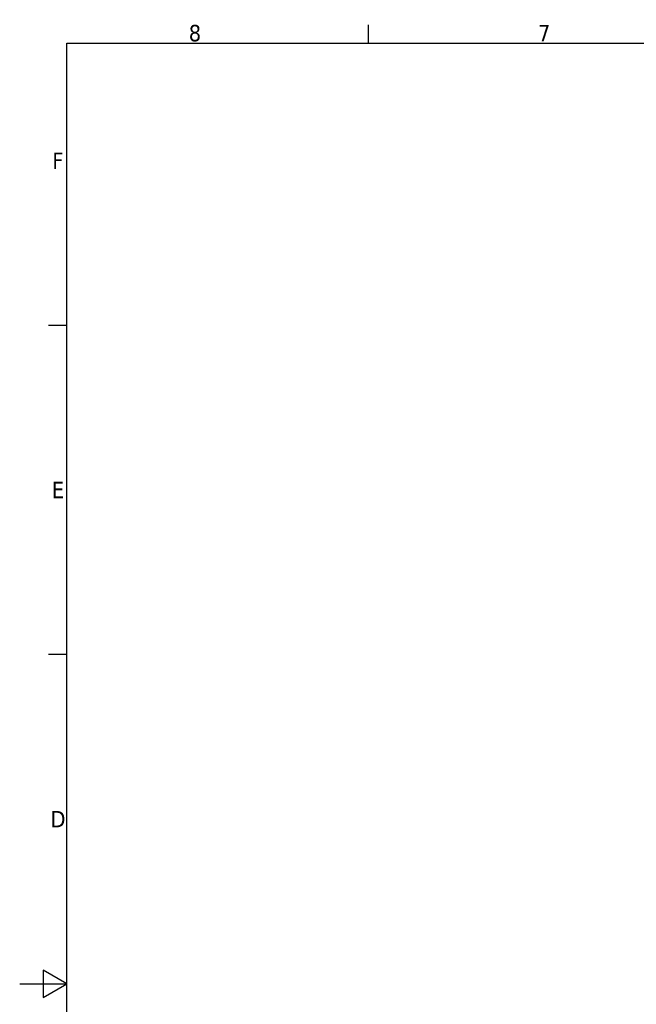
# Model space of a CAD drawing. Header units: millimetres. Extents: x 0 to 2970, y 0 to 2100.
# Tile 30 of 41: x 0 to 656, y 1028 to 2075. Entities that reach past the tile are written whole.
import ezdxf

# ---------------------------------------------------------------- set-up
doc = ezdxf.new("R2010")
doc.units = ezdxf.units.MM
doc.header["$LTSCALE"] = 5
doc.layers.get('0').update_dxf_attribs({"lineweight": 25})
doc.layers.add('Geometria schizzo (ISO)', color=7, linetype='Continuous', lineweight=25)
doc.layers.add('Simbolo (ISO)', color=7, linetype='Continuous', lineweight=25)
doc.styles.add('Testo nota (ISO)', font='tahoma.ttf')

# ---------------------------------------------------------------- blocks, each defined once
blk = doc.blocks.new('Bordi Bordo di default')
at = {"layer": 'Geometria schizzo (ISO)'}
for p, q in [((74.25, 410), (74.25, 413.9)), ((10, 350), (6.1, 350)), ((10, 280), (6.1, 280))]:
    blk.add_line(p, q, dxfattribs=at)
at = {"layer": 'Geometria schizzo (ISO)', "flags": 128}
for points in [[(10, 10), (10, 410), (584, 410), (584, 10), (10, 10)], [(0, 210), (10, 210), (5, 212.89), (5, 207.11), (10, 210)]]:
    blk.add_lwpolyline(points, dxfattribs=at)
at = {"layer": 'Simbolo (ISO)', "char_height": 3.5, "attachment_point": 7, "style": 'Testo nota (ISO)'}
for s, insert in [('8', (35.98, 410.32)), ('7', (110.29, 410.4)), ('F', (6.94, 383.25)), ('E', (6.85, 313.25)), ('D', (6.57, 243.25))]:
    blk.add_mtext(s, dxfattribs=dict(at, insert=insert))

msp = doc.modelspace()

# ---------------------------------------------------------------- block references
at = {"xscale": 5, "yscale": 5, "zscale": 5}
msp.add_blockref('Bordi Bordo di default', (0, 0), dxfattribs=at)

doc.saveas('drawing.dxf')
